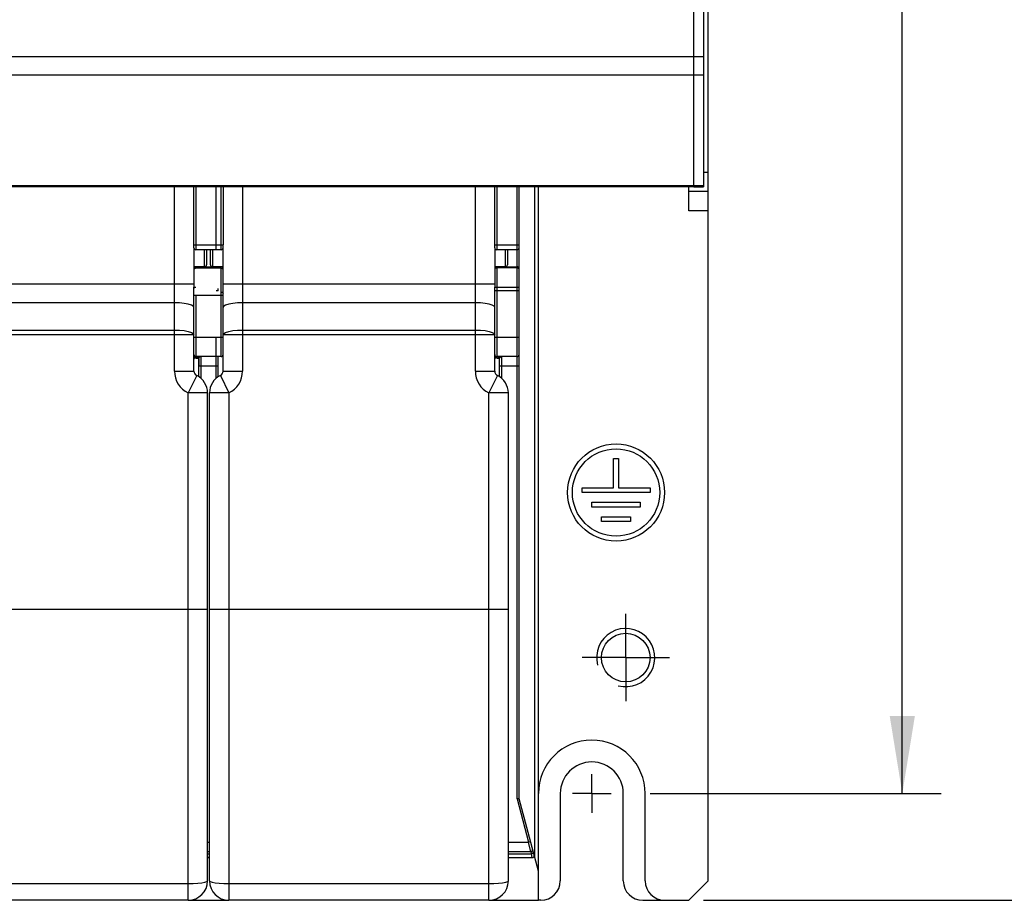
# Paper-space layout '61767N-2-A-2_1_1' of a CAD drawing. Header units: millimetres. Extents: x 0 to 594, y 1 to 420.
# Tile 16 of 222: x 170 to 221, y 139 to 184. Entities that reach past the tile are written whole.
import ezdxf

# ---------------------------------------------------------------- set-up
doc = ezdxf.new("R2010")
doc.units = ezdxf.units.MM
doc.header["$LTSCALE"] = 32.67
doc.linetypes.add('CENTER', pattern=[0.6, 0.375, -0.075, 0.075, -0.075])
doc.layers.get('0').update_dxf_attribs({"linetype": 'CONTINUOUS'})
for name, color, linetype in [('61690N-1_DXF_CONTINUOUS_LINE', 7, 'CONTINUOUS'), ('61690N-2_DXF_CONTINUOUS_LINE', 7, 'CONTINUOUS'), ('61690N-5_DXF_CONTINUOUS_LINE', 7, 'CONTINUOUS'), ('61767N-2-A-2_DXF_DIMENSION', 7, 'CONTINUOUS'), ('61779N-0_DXF_CONTINUOUS_LINE', 7, 'CONTINUOUS'), ('61807N-2_DXF_AXIS', 7, 'CONTINUOUS'), ('61807N-2_DXF_CONTINUOUS_LINE', 7, 'CONTINUOUS')]:
    doc.layers.add(name, color=color, linetype=linetype)
doc.styles.get("Standard").update_dxf_attribs({"font": 'arial.ttf'})
doc.dimstyles.new('DIMSTYLE_3', dxfattribs={"dimtxt": 3, "dimasz": 4, "dimexe": 0.18, "dimexo": 0.0625, "dimgap": 0.09, "dimtad": 1, "dimlfac": 2, "dimdsep": 46, "dimtxsty": 'Standard', "dimblk": '_FILLED', "dimblk1": '_FILLED', "dimblk2": '_FILLED', "dimcen": 0.09, "dimadec": 0, "dimazin": 0, "dimtol": 1, "dimtp": 0.5, "dimtm": 0.5, "dimtfac": 1, "dimtofl": 0, "dimtmove": 0, "dimatfit": 3, "dimldrblk": '_FILLED', "dimfxl": 0, "dimtolj": 1, "dimarcsym": 0})
doc.dimstyles.new('DIMSTYLE_4', dxfattribs={"dimtxt": 3, "dimasz": 4, "dimexe": 0.18, "dimexo": 0.0625, "dimgap": 0.09, "dimtad": 1, "dimlfac": 2, "dimdsep": 46, "dimtxsty": 'Standard', "dimblk": '_FILLED', "dimblk1": '_FILLED', "dimblk2": '_FILLED', "dimcen": 0.09, "dimadec": 0, "dimazin": 0, "dimtp": 0.8, "dimtm": 0.8, "dimtfac": 1, "dimtofl": 0, "dimtmove": 0, "dimatfit": 3, "dimldrblk": '_FILLED', "dimfxl": 0, "dimtolj": 1, "dimarcsym": 0})

# ---------------------------------------------------------------- blocks, each defined once
blk = doc.blocks.new('_FILLED')
at = {"color": 0, "linetype": 'ByBlock'}
blk.add_solid([(0, 0), (-1, 0.1625), (-1, -0.1625)], dxfattribs=at)
blk = doc.blocks.new('*D8')
at = {"layer": '61767N-2-A-2_DXF_DIMENSION', "color": 2, "linetype": 'Continuous'}
for p, q in [((202.526, 343.107), (217.526, 343.107)), ((215.526, 343.107), (215.526, 243.607)), ((215.526, 144.107), (215.526, 243.607)), ((202.526, 144.107), (217.526, 144.107))]:
    blk.add_line(p, q, dxfattribs=at)
at = {"layer": '61767N-2-A-2_DXF_DIMENSION', "color": 2, "linetype": 'Continuous', "xscale": 4, "yscale": 4, "zscale": 4}
for p, rotation in [((215.526, 343.107), 90), ((215.526, 144.107), 270)]:
    blk.add_blockref('_FILLED', p, dxfattribs=dict(at, rotation=rotation))
blk = doc.blocks.new('*D10')
at = {"layer": '61767N-2-A-2_DXF_DIMENSION', "color": 2, "linetype": 'Continuous'}
for p, q in [((206.526, 348.607), (225.526, 348.607)), ((223.526, 348.607), (223.526, 243.607)), ((223.526, 138.607), (223.526, 243.607)), ((205.276, 138.607), (225.526, 138.607))]:
    blk.add_line(p, q, dxfattribs=at)
at = {"layer": '61767N-2-A-2_DXF_DIMENSION', "color": 2, "linetype": 'Continuous', "xscale": 4, "yscale": 4, "zscale": 4}
for p, rotation in [((223.526, 348.607), 90), ((223.526, 138.607), 270)]:
    blk.add_blockref('_FILLED', p, dxfattribs=dict(at, rotation=rotation))

psp = doc.layouts.new('61767N-2-A-2_1_1')

# ---------------------------------------------------------------- linework, layer by layer
at = {"layer": '61690N-1_DXF_CONTINUOUS_LINE', "color": 6, "linetype": 'Continuous'}
for p, q in [((179.0255, 172.2073), (179.0255, 175.3573)), ((180.4255, 172.1073), (179.1255, 172.1073)), ((180.5255, 172.2073), (180.5255, 172.3573)), ((180.5255, 169.1371), (180.5255, 169.8616)), ((179.2755, 165.5628), (179.2755, 166.1073)), ((180.2755, 165.5628), (180.2755, 166.1073)), ((179.8255, 141.1073), (179.7255, 141.1073)), ((179.8255, 140.8073), (179.7255, 140.8073)), ((178.7255, 138.6073), (180.8255, 138.6073))]:
    psp.add_line(p, q, dxfattribs=at)
at = {"layer": '61690N-1_DXF_CONTINUOUS_LINE', "color": 9, "linetype": 'Continuous'}
for p, q in [((179.1255, 175.3573), (179.1255, 172.1073)), ((180.4255, 172.1073), (180.4255, 175.3573)), ((180.5255, 175.3573), (180.5255, 172.3573)), ((179.0255, 172.3573), (180.5255, 172.3573)), ((179.1255, 171.2323), (179.1255, 171.1565)), ((180.4255, 171.1565), (179.1255, 171.1565)), ((179.599, 171.237), (179.952, 171.237)), ((180.4255, 166.6073), (180.4255, 171.2323)), ((180.5255, 169.7607), (179.0255, 169.7607)), ((179.0255, 169.1371), (179.0255, 169.7607)), ((179.1255, 169.7607), (179.1255, 166.6073)), ((180.5255, 169.8616), (180.5255, 169.9664)), ((179.0255, 167.6073), (180.5255, 167.6073)), ((179.0255, 166.5258), (179.0482, 166.5073)), ((179.0482, 166.5073), (179.0255, 166.5073)), ((179.0482, 166.5073), (179.0358, 166.5578)), ((179.036, 166.6182), (179.0482, 166.5804)), ((179.0564, 166.6046), (179.0482, 166.5804)), ((179.0729, 166.5574), (179.0482, 166.5804)), ((179.0482, 166.5804), (179.0482, 166.5073)), ((180.4255, 166.6073), (179.1255, 166.6073)), ((179.1611, 166.5145), (179.1303, 166.5243)), ((179.1611, 166.6), (179.1912, 166.5792)), ((179.1912, 166.5792), (179.2123, 166.5467)), ((179.2123, 166.5467), (179.22, 166.5073)), ((179.2755, 166.5073), (179.22, 166.5073)), ((179.2755, 166.5073), (179.2755, 166.1073)), ((179.2769, 166.5192), (179.2971, 166.5596)), ((179.3755, 166.6073), (179.3755, 165.4908)), ((180.1755, 165.4908), (180.1755, 166.6073)), ((180.2755, 166.1073), (180.2755, 166.6073)), ((180.2755, 166.1073), (179.2755, 166.1073)), ((179.7255, 141.6073), (179.8255, 141.6073)), ((179.7255, 141.0073), (179.8255, 141.0073))]:
    psp.add_line(p, q, dxfattribs=at)
for points in [[(179.0331, 171.1756), (179.0548, 171.2079), (179.0872, 171.2294)], [(179.1255, 171.1565), (179.0872, 171.1514), (179.0548, 171.1368), (179.0331, 171.115)], [(180.4962, 171.1368), (180.4638, 171.1514), (180.4255, 171.1565)], [(180.5179, 171.1756), (180.4962, 171.2079), (180.4638, 171.2294)], [(180.5255, 171.0892), (180.5179, 171.115), (180.4962, 171.1368)], [(180.4255, 169.9289), (180.4638, 169.9237), (180.4962, 169.9092), (180.5179, 169.8873), (180.5255, 169.8616)], [(179.0482, 166.6439), (179.0564, 166.6264), (179.0564, 166.6046)], [(179.1303, 166.5243), (179.1005, 166.5387), (179.0729, 166.5574)], [(179.22, 166.5073), (179.1916, 166.509), (179.1611, 166.5145)], [(179.2755, 166.5073), (179.2757, 166.5112), (179.2762, 166.5152), (179.2769, 166.5192)], [(179.2971, 166.5596), (179.3349, 166.595), (179.3755, 166.6073)]]:
    psp.add_lwpolyline(points, dxfattribs=at)
at = {"layer": '61690N-1_DXF_CONTINUOUS_LINE', "color": 6, "linetype": 'Continuous'}
for centre, start, end in [((179.1255, 172.2073), 180, 270), ((180.4255, 172.2073), 270, 360), ((179.1255, 166.7073), 180, 270), ((179.1755, 166.5073), 0, 90), ((180.4255, 166.7073), 270, 360)]:
    psp.add_arc(centre, 0.1, start, end, dxfattribs=at)
at = {"layer": '61690N-2_DXF_CONTINUOUS_LINE', "color": 9, "linetype": 'Continuous'}
for p, q in [((178.0255, 165.8573), (178.0255, 175.3573)), ((181.5255, 175.3573), (181.5255, 165.8573)), ((193.5255, 165.8573), (193.5255, 175.3573)), ((179.5755, 171.2323), (179.5755, 172.1073)), ((179.9755, 172.1073), (179.9755, 171.2323)), ((195.0755, 171.2323), (195.0755, 172.1073)), ((165.0255, 170.3498), (179.0255, 170.3498)), ((180.5255, 170.3498), (194.5255, 170.3498)), ((178.0255, 169.3796), (166.0255, 169.3796)), ((193.5255, 169.3796), (181.5255, 169.3796)), ((166.0255, 167.9768), (178.0255, 167.9768)), ((181.5255, 167.9768), (193.5255, 167.9768)), ((179.0255, 167.7342), (165.0255, 167.7342)), ((194.5255, 167.7342), (180.5255, 167.7342)), ((178.0255, 165.8573), (179.0255, 165.8573)), ((179.1655, 165.6328), (178.7255, 164.7348)), ((180.3855, 165.6328), (180.8255, 164.7348)), ((180.5255, 165.8573), (181.5255, 165.8573)), ((193.5255, 165.8573), (194.5255, 165.8573)), ((194.6655, 165.6328), (194.2255, 164.7348)), ((179.7255, 164.7348), (178.7255, 164.7348)), ((178.7255, 138.6073), (178.7255, 164.7348)), ((180.8255, 164.7348), (179.8255, 164.7348)), ((180.8255, 164.7348), (180.8255, 138.6073)), ((195.2255, 164.7348), (194.2255, 164.7348)), ((194.2255, 138.6073), (194.2255, 164.7348)), ((164.3255, 153.6073), (179.7255, 153.6073)), ((179.8255, 153.6073), (195.2255, 153.6073)), ((165.3255, 139.4659), (178.7255, 139.4659)), ((180.8255, 139.4659), (194.2255, 139.4659))]:
    psp.add_line(p, q, dxfattribs=at)
at = {"layer": '61690N-2_DXF_CONTINUOUS_LINE', "color": 7, "linetype": 'Continuous'}
for p, q in [((179.0255, 172.2073), (179.0255, 170.1889)), ((179.6755, 172.1073), (179.6755, 171.3323)), ((179.8755, 171.3323), (179.8755, 172.1073)), ((180.5255, 169.9413), (180.5255, 172.2073)), ((194.5255, 172.2073), (194.5255, 170.1889)), ((195.1755, 172.1073), (195.1755, 171.3323)), ((179.5755, 171.2323), (179.0255, 171.2323)), ((180.5255, 171.2323), (179.9755, 171.2323)), ((195.0755, 171.2323), (194.5255, 171.2323)), ((179.0255, 165.8573), (179.0255, 169.138)), ((180.5255, 165.8573), (180.5255, 169.1371)), ((194.5255, 165.8573), (194.5255, 169.138)), ((179.7255, 139.6073), (179.7255, 164.7348)), ((179.8255, 139.6073), (179.8255, 164.7348)), ((195.2255, 139.6073), (195.2255, 164.7348)), ((178.7255, 138.6073), (165.3255, 138.6073)), ((194.2255, 138.6073), (180.8255, 138.6073))]:
    psp.add_line(p, q, dxfattribs=at)
at = {"layer": '61690N-2_DXF_CONTINUOUS_LINE', "color": 9, "linetype": 'Continuous'}
for points in [[(179.0255, 169.1371), (178.9914, 169.1999), (178.8915, 169.2584), (178.7326, 169.3086), (178.5255, 169.3471), (178.2843, 169.3714), (178.0255, 169.3796)], [(181.5255, 169.3796), (181.2667, 169.3714), (181.0255, 169.3471), (180.8184, 169.3086), (180.6595, 169.2584), (180.5596, 169.1999), (180.5255, 169.1371)], [(194.5255, 169.1371), (194.4914, 169.1999), (194.3915, 169.2584), (194.2326, 169.3086), (194.0255, 169.3471), (193.7843, 169.3714), (193.5255, 169.3796)], [(178.0255, 167.9768), (178.2843, 167.9685), (178.5255, 167.9443), (178.7326, 167.9057), (178.8915, 167.8555), (178.9914, 167.797), (179.0255, 167.7342)], [(180.5255, 167.7342), (180.5596, 167.797), (180.6595, 167.8555), (180.8184, 167.9057), (181.0255, 167.9443), (181.2667, 167.9685), (181.5255, 167.9768)], [(193.5255, 167.9768), (193.7843, 167.9685), (194.0255, 167.9443), (194.2326, 167.9057), (194.3915, 167.8555), (194.4914, 167.797), (194.5255, 167.7342)], [(178.7255, 139.4659), (178.9843, 139.4707), (179.2255, 139.4849), (179.4326, 139.5073), (179.5915, 139.5366), (179.6914, 139.5707), (179.7255, 139.6073)], [(179.8255, 139.6073), (179.8596, 139.5707), (179.9595, 139.5366), (180.1184, 139.5073), (180.3255, 139.4849), (180.5667, 139.4707), (180.8255, 139.4659)], [(194.2255, 139.4659), (194.4843, 139.4707), (194.7255, 139.4849), (194.9326, 139.5073), (195.0915, 139.5366), (195.1914, 139.5707), (195.2255, 139.6073)]]:
    psp.add_lwpolyline(points, dxfattribs=at)
at = {"layer": '61690N-2_DXF_CONTINUOUS_LINE', "color": 7, "linetype": 'Continuous'}
for centre, radius, start, end in [((179.5755, 171.3323), 0.1, 270, 360), ((179.9755, 171.3323), 0.1, 180, 270), ((195.0755, 171.3323), 0.1, 270, 360), ((179.2755, 165.8573), 0.25, 180, 243.89612), ((178.7255, 164.7348), 1, 0, 63.89612), ((180.8255, 164.7348), 1, 116.10388, 180), ((180.2755, 165.8573), 0.25, 296.10388, 360), ((194.7755, 165.8573), 0.25, 180, 243.89612), ((194.2255, 164.7348), 1, 0, 63.89612), ((178.7255, 139.6073), 1, 270, 360), ((180.8255, 139.6073), 1, 180, 270), ((194.2255, 139.6073), 1, 270, 360)]:
    psp.add_arc(centre, radius, start, end, dxfattribs=at)
at = {"layer": '61690N-2_DXF_CONTINUOUS_LINE', "color": 9, "linetype": 'Continuous'}
for centre, start, end in [((179.2755, 165.8573), 180, 243.89612), ((180.2755, 165.8573), 296.10388, 360), ((194.7755, 165.8573), 180, 243.89612)]:
    psp.add_arc(centre, 1.25, start, end, dxfattribs=at)
at = {"layer": '61690N-5_DXF_CONTINUOUS_LINE', "color": 7, "linetype": 'Continuous'}
for p, q in [((179.0255, 172.2073), (179.0255, 175.3573)), ((194.5255, 172.2073), (194.5255, 175.3573)), ((195.7755, 143.8394), (195.7755, 175.3573)), ((196.7755, 138.6073), (196.7755, 175.3573)), ((180.1755, 172.1073), (179.1255, 172.1073)), ((195.6755, 172.1073), (194.6255, 172.1073)), ((179.0255, 169.1371), (179.0255, 170.1889)), ((180.2755, 169.996), (180.2755, 170.1075)), ((194.5255, 169.1371), (194.5255, 170.1889)), ((180.1755, 166.6073), (179.1255, 166.6073)), ((179.2755, 165.5628), (179.2755, 166.5073)), ((180.2755, 165.5628), (180.2755, 166.5988)), ((195.6755, 166.6073), (194.6255, 166.6073)), ((194.7755, 165.5628), (194.7755, 166.5073)), ((195.7755, 143.8394), (195.6755, 143.8262)), ((196.7755, 140.1073), (195.7755, 143.8394)), ((179.8255, 141.1073), (179.7255, 141.1073)), ((196.3772, 141.1073), (195.2255, 141.1073)), ((179.7255, 140.8073), (179.8255, 140.8073)), ((195.2255, 140.8073), (196.4576, 140.8073)), ((178.7255, 138.6073), (180.8255, 138.6073)), ((194.2255, 138.6073), (196.7755, 138.6073))]:
    psp.add_line(p, q, dxfattribs=at)
at = {"layer": '61690N-5_DXF_CONTINUOUS_LINE', "color": 9, "linetype": 'Continuous'}
for p, q in [((179.1255, 175.3573), (179.1255, 172.1073)), ((180.1755, 172.1073), (180.1755, 175.3573)), ((194.6255, 175.3573), (194.6255, 172.1073)), ((195.6755, 143.8262), (195.6755, 175.3573)), ((196.5755, 175.3573), (196.5755, 140.8538)), ((179.0255, 172.3573), (180.2755, 172.3573)), ((194.5255, 172.3573), (195.7755, 172.3573)), ((194.5331, 171.1268), (194.5255, 171.0984)), ((194.6255, 171.2323), (194.6255, 166.6073)), ((195.6755, 171.1727), (194.6255, 171.1727)), ((195.0933, 171.2359), (195.6755, 171.2359)), ((195.7755, 171.1363), (195.7679, 171.1744)), ((180.2755, 169.996), (180.1755, 169.996)), ((195.7755, 169.996), (194.5255, 169.996)), ((194.6255, 170.1818), (195.6755, 170.1818)), ((179.0255, 167.6073), (179.1255, 167.6073)), ((180.1755, 165.4908), (180.1755, 167.6073)), ((194.5255, 167.6073), (195.7755, 167.6073)), ((179.0255, 166.5258), (179.0482, 166.5073)), ((179.0482, 166.5073), (179.0255, 166.5073)), ((179.0482, 166.5073), (179.0354, 166.5597)), ((179.036, 166.6183), (179.0482, 166.5804)), ((179.0564, 166.6046), (179.0482, 166.5804)), ((179.105, 166.5362), (179.0482, 166.5804)), ((179.0482, 166.5804), (179.0482, 166.5073)), ((179.1654, 166.5135), (179.105, 166.5362)), ((179.22, 166.5073), (179.1654, 166.5135)), ((179.1923, 166.5781), (179.2127, 166.5457)), ((179.2127, 166.5457), (179.22, 166.5073)), ((179.2755, 166.5073), (179.22, 166.5073)), ((179.2769, 166.5192), (179.2994, 166.5625)), ((179.3755, 166.6073), (179.3755, 165.4908)), ((194.5255, 166.5258), (194.5482, 166.5073)), ((194.5482, 166.5073), (194.5255, 166.5073)), ((194.5482, 166.5073), (194.5354, 166.5597)), ((194.5564, 166.6046), (194.5482, 166.5804)), ((194.605, 166.5362), (194.5482, 166.5804)), ((194.5482, 166.5804), (194.5482, 166.5073)), ((194.6654, 166.5135), (194.605, 166.5362)), ((194.72, 166.5073), (194.6654, 166.5135)), ((194.6923, 166.5781), (194.7127, 166.5457)), ((194.7127, 166.5457), (194.72, 166.5073)), ((194.7755, 166.5073), (194.72, 166.5073)), ((194.7769, 166.5192), (194.7994, 166.5625)), ((194.8755, 166.6073), (194.8755, 165.4908)), ((180.2755, 166.1073), (179.2755, 166.1073)), ((195.7755, 166.1073), (194.7755, 166.1073)), ((195.6755, 143.8262), (196.2701, 141.6073)), ((179.7255, 141.6073), (179.8255, 141.6073)), ((195.2255, 141.6073), (196.2701, 141.6073)), ((196.2701, 141.6073), (196.3667, 141.6332)), ((196.3772, 141.1073), (196.2701, 141.6073)), ((196.3772, 141.1073), (196.4147, 141.0074)), ((179.7255, 141.0074), (179.8255, 141.0074)), ((195.2255, 141.0074), (196.4148, 141.0074)), ((196.4576, 140.8073), (196.4148, 141.0074))]:
    psp.add_line(p, q, dxfattribs=at)
for points in [[(179.0548, 171.2067), (179.0331, 171.1744), (179.0255, 171.1363)], [(179.1255, 171.1727), (179.0872, 171.167), (179.0548, 171.1509), (179.0331, 171.1268)], [(194.5548, 171.2067), (194.5331, 171.1744), (194.5255, 171.1363)], [(194.6255, 171.1727), (194.5872, 171.167), (194.5548, 171.1509), (194.5331, 171.1268)], [(195.7679, 171.1744), (195.7462, 171.2067), (195.7138, 171.2283), (195.6755, 171.2359)], [(195.7462, 171.1509), (195.7138, 171.167), (195.6755, 171.1727)], [(195.7755, 171.0984), (195.7679, 171.1268), (195.7462, 171.1509)], [(179.0255, 170.1075), (179.0331, 170.1359), (179.0548, 170.1601), (179.0872, 170.1762), (179.1255, 170.1818)], [(194.5255, 170.1075), (194.5331, 170.1359), (194.5548, 170.1601), (194.5872, 170.1762), (194.6255, 170.1818)], [(195.6755, 170.1818), (195.7138, 170.1762), (195.7462, 170.1601), (195.7679, 170.1359), (195.7755, 170.1075)], [(179.0482, 166.6439), (179.0564, 166.6264), (179.0564, 166.6046)], [(179.1255, 166.6073), (179.1618, 166.5997), (179.1923, 166.5781)], [(179.2755, 166.5073), (179.2757, 166.5112), (179.2762, 166.5152), (179.2769, 166.5192)], [(179.2994, 166.5625), (179.3341, 166.5945), (179.3755, 166.6073)], [(194.5354, 166.5597), (194.5282, 166.6035), (194.5255, 166.644)], [(194.5482, 166.6439), (194.5564, 166.6264), (194.5564, 166.6046)], [(194.6255, 166.6073), (194.6618, 166.5997), (194.6923, 166.5781)], [(194.7755, 166.5073), (194.7757, 166.5112), (194.7762, 166.5152), (194.7769, 166.5192)], [(194.7994, 166.5625), (194.8341, 166.5945), (194.8755, 166.6073)], [(196.4877, 141.0399), (196.5084, 141.0661), (196.5113, 141.0932)], [(196.4148, 141.0074), (196.4548, 141.0195), (196.4877, 141.0399)]]:
    psp.add_lwpolyline(points, dxfattribs=at)
at = {"layer": '61690N-5_DXF_CONTINUOUS_LINE', "color": 7, "linetype": 'Continuous'}
psp.add_lwpolyline([(196.4576, 140.8074), (196.4991, 140.8163), (196.5357, 140.8448), (196.5555, 140.8867), (196.5542, 140.9332)], dxfattribs=at)
for centre, start, end in [((179.1255, 172.2073), 180, 270), ((194.6255, 172.2073), 180, 270), ((195.6755, 172.2073), 270, 360), ((179.1255, 166.7073), 180, 270), ((179.1755, 166.5073), 0, 90), ((194.6255, 166.7073), 180, 270), ((194.6755, 166.5073), 0, 90), ((195.6755, 166.7073), 270, 360), ((196.3772, 141.2073), 270.00026, 15)]:
    psp.add_arc(centre, 0.1, start, end, dxfattribs=at)
at = {"layer": '61779N-0_DXF_CONTINUOUS_LINE', "color": 3, "linetype": 'Continuous'}
for q in [(204.7755, 283.3573), (108.2755, 175.3573)]:
    psp.add_line((204.7755, 175.3573), q, dxfattribs=at)
at = {"layer": '61779N-0_DXF_CONTINUOUS_LINE', "color": 7, "linetype": 'Continuous'}
for p in [(205.2755, 283.3573), (204.7755, 175.3573)]:
    psp.add_line(p, (205.2755, 175.3573), dxfattribs=at)
at = {"layer": '61779N-0_DXF_CONTINUOUS_LINE', "color": 9, "linetype": 'Continuous'}
for p, q in [((107.7755, 182.0575), (205.2755, 182.0575)), ((107.7755, 181.1179), (205.2755, 181.1179)), ((107.7755, 175.4176), (205.2755, 175.4176))]:
    psp.add_line(p, q, dxfattribs=at)
at = {"layer": '61807N-2_DXF_AXIS', "color": 2, "linetype": 'CENTER'}
for p, q in [((201.2755, 151.1073), (201.2755, 153.3573)), ((201.2755, 151.1073), (199.0255, 151.1073)), ((201.2755, 151.1073), (203.5255, 151.1073)), ((201.2755, 151.1073), (201.2755, 148.8573)), ((199.5255, 144.1073), (199.5255, 145.1074)), ((199.5255, 144.1073), (198.5255, 144.1073)), ((199.5255, 144.1073), (200.5256, 144.1073)), ((199.5255, 144.1073), (199.5255, 143.1073))]:
    psp.add_line(p, q, dxfattribs=at)
at = {"layer": '61807N-2_DXF_CONTINUOUS_LINE', "color": 7, "linetype": 'Continuous'}
for p, q in [((205.5255, 139.6073), (205.5255, 347.6073)), ((204.5255, 174.1073), (204.5255, 175.3573)), ((205.5255, 175.1073), (204.5255, 175.1073)), ((200.6505, 161.3573), (200.9005, 161.3573)), ((200.6505, 159.8573), (200.6505, 161.3573)), ((200.9005, 161.3573), (200.9005, 159.8573)), ((199.0255, 159.8573), (200.6505, 159.8573)), ((199.0255, 159.6073), (199.0255, 159.8573)), ((200.9005, 159.8573), (202.5255, 159.8573)), ((202.5255, 159.8573), (202.5255, 159.6073)), ((202.5255, 159.6073), (199.0255, 159.6073)), ((199.5255, 159.1073), (202.0255, 159.1073)), ((199.5255, 158.8573), (199.5255, 159.1073)), ((202.0255, 158.8573), (199.5255, 158.8573)), ((202.0255, 159.1073), (202.0255, 158.8573)), ((200.0255, 158.3573), (201.5255, 158.3573)), ((200.0255, 158.1073), (200.0255, 158.3573)), ((201.5255, 158.3573), (201.5255, 158.1073)), ((201.5255, 158.1073), (200.0255, 158.1073)), ((197.9005, 144.1073), (197.9005, 139.6073)), ((201.1505, 139.6073), (201.1505, 144.1073)), ((202.2755, 139.6073), (202.2755, 144.1073)), ((204.5255, 138.6073), (205.5255, 139.6073)), ((196.9005, 138.6073), (196.7755, 138.6073)), ((202.1505, 138.6073), (204.5255, 138.6073))]:
    psp.add_line(p, q, dxfattribs=at)
at = {"layer": '61807N-2_DXF_CONTINUOUS_LINE', "color": 9, "linetype": 'Continuous'}
for p, q in [((205.2755, 176.1073), (205.5255, 176.1073)), ((205.5255, 174.1073), (204.5255, 174.1073))]:
    psp.add_line(p, q, dxfattribs=at)
at = {"layer": '61807N-2_DXF_CONTINUOUS_LINE', "color": 7, "linetype": 'Continuous'}
for centre, radius in [((200.7755, 159.6073), 2.5), ((200.7755, 159.6073), 2.25), ((201.2755, 151.1073), 1.25)]:
    psp.add_circle(centre, radius, dxfattribs=at)
at = {"layer": '61807N-2_DXF_CONTINUOUS_LINE', "color": 2, "linetype": 'Continuous'}
psp.add_arc((201.2755, 151.1073), 1.5, 255, 195, dxfattribs=at)
at = {"layer": '61807N-2_DXF_CONTINUOUS_LINE', "color": 7, "linetype": 'Continuous'}
for centre, radius, start, end in [((199.5255, 144.1073), 2.75, 0, 180), ((199.5255, 144.1073), 1.625, 0, 180), ((196.9005, 139.6073), 1, 270, 360), ((202.1505, 139.6073), 1, 180, 270), ((203.2755, 139.6073), 1, 180, 270)]:
    psp.add_arc(centre, radius, start, end, dxfattribs=at)

# ---------------------------------------------------------------- dimensions: what is measured, and where the dimension line sits
at = {"layer": '61767N-2-A-2_DXF_DIMENSION', "color": 2, "linetype": 'Continuous'}
for base, p1, p2, dimstyle, picture, middle in [((223.5255, 138.6073), (206.5255, 348.6073), (205.2755, 138.6073), 'DIMSTYLE_4', '*D10', (222.7755, 240.1111)), ((215.5255, 144.1073), (202.5256, 343.1073), (202.5256, 144.1073), 'DIMSTYLE_3', '*D8', (214.7755, 235.4503))]:
    dim = psp.add_linear_dim(base=base, p1=p1, p2=p2, angle=270, dimstyle=dimstyle, dxfattribs=at)
    dim.commit()
    dim.dimension.update_dxf_attribs({"geometry": picture, "text_midpoint": middle, "dimtype": 160})

doc.saveas('drawing.dxf')
